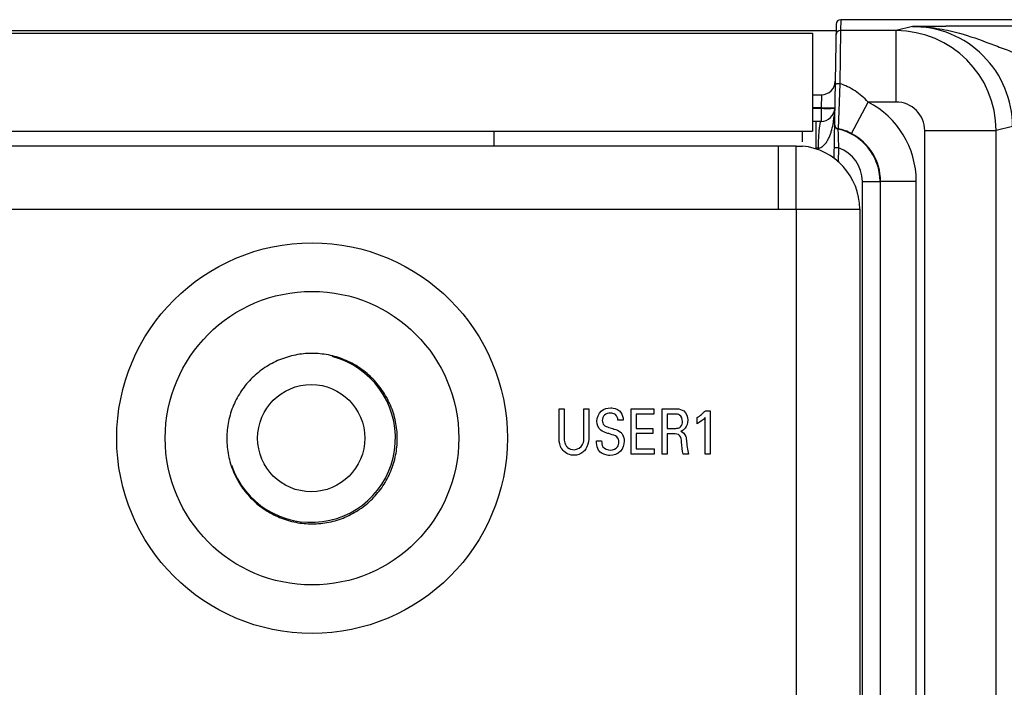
# Model space of a CAD drawing. Header units: inches. Extents: x 0 to 34, y 0 to 22.
# Tile 118 of 145: x 14.406 to 15.491, y 19.126 to 19.862. Entities that reach past the tile are written whole.
import ezdxf

# ---------------------------------------------------------------- set-up
doc = ezdxf.new("R2010")
doc.units = ezdxf.units.IN
doc.header["$LTSCALE"] = 1.87
doc.header["$MEASUREMENT"] = 0
doc.layers.get('0').update_dxf_attribs({"linetype": 'CONTINUOUS'})
for name, color, linetype in [('02___PRT_ALL_AXES', 7, 'CONTINUOUS'), ('ARTWORK', 7, 'CONTINUOUS'), ('DEPRESSIONS', 7, 'CONTINUOUS')]:
    doc.layers.add(name, color=color, linetype=linetype)

msp = doc.modelspace()

# ---------------------------------------------------------------- linework, layer by layer
at = {"color": 7, "linetype": 'CONTINUOUS'}
for p, q in [((15.311, 19.8624), (15.3108, 19.8504)), ((24.1338, 19.8624), (15.311, 19.8624)), ((12.4449, 19.8505), (15.3058, 19.8505)), ((15.306, 19.8575), (15.3034, 19.7093)), ((15.3108, 19.8504), (15.3099, 19.7918)), ((15.3722, 19.8504), (15.3108, 19.8504)), ((15.3902, 19.8549), (15.3722, 19.8504)), ((15.3722, 19.7716), (15.3722, 19.8504)), ((15.427, 19.855), (15.3902, 19.8549)), ((12.45, 19.8474), (15.28, 19.8474)), ((15.28, 19.8474), (15.28, 19.7394)), ((15.3099, 19.7918), (15.3081, 19.7421)), ((15.28, 19.7797), (15.2899, 19.7797)), ((15.2899, 19.7797), (15.2894, 19.7652)), ((15.2894, 19.7652), (15.28, 19.7652)), ((15.28, 19.7647), (15.2894, 19.7647)), ((15.2894, 19.7652), (15.3024, 19.7653)), ((15.2894, 19.7652), (15.2894, 19.7647)), ((15.2894, 19.7647), (15.2894, 19.7502)), ((15.3024, 19.7653), (15.3043, 19.7654)), ((15.3043, 19.7654), (15.3044, 19.7655)), ((15.3231, 19.7367), (15.3413, 19.7716)), ((15.3722, 19.7716), (15.3413, 19.7716)), ((15.2894, 19.7502), (15.28, 19.7502)), ((15.284, 19.7207), (15.2839, 19.7502)), ((15.3081, 19.7421), (15.308, 19.7417)), ((15.5005, 19.7447), (15.4824, 19.7401)), ((12.45, 19.7394), (15.28, 19.7394)), ((15.4037, 16.9266), (15.4037, 19.7401)), ((15.4037, 19.7401), (15.4824, 19.7401)), ((15.4824, 16.8122), (15.4824, 19.7401)), ((15.3087, 19.7211), (15.3037, 19.7212)), ((15.3087, 19.7211), (15.3084, 19.7053)), ((15.3348, 19.684), (15.3348, 16.9103)), ((15.3348, 19.684), (15.3545, 19.684)), ((15.3545, 19.684), (15.3545, 16.93)), ((15.3549, 16.9296), (15.3549, 19.6843)), ((15.3549, 19.6843), (15.3943, 19.6843)), ((15.3943, 16.928), (15.3943, 19.6843))]:
    msp.add_line(p, q, dxfattribs=at)
at = {"color": 3, "linetype": 'CONTINUOUS'}
for p, q in [((14.929, 19.7234), (14.929, 19.7394)), ((15.269, 19.7276), (15.269, 19.7394)), ((12.2114, 19.7234), (15.262, 19.7234)), ((15.242, 19.7234), (15.242, 19.6534)), ((15.262, 19.6534), (15.262, 19.723)), ((15.262, 19.723), (15.2689, 19.723)), ((12.1414, 19.6534), (15.332, 19.6534))]:
    msp.add_line(p, q, dxfattribs=at)
at = {"color": 7, "linetype": 'CONTINUOUS'}
msp.add_circle((14.7271, 19.4009), 0.0591, dxfattribs=at)
for centre, radius, start, end in [((15.311, 19.8574), 0.005, 90.0003, 178.9991), ((15.3108, 19.8454), 0.005, 90.0003, 178.9991), ((15.3722, 19.7401), 0.1102, 0.0011, 89.995), ((15.3903, 19.7447), 0.1102, 0.0041, 90.0099), ((15.5064, -4.3466), 24.2018, 90.00308, 90.18806), ((15.2899, 19.7947), 0.015, 270, 359.0001), ((15.2894, 19.7652), 0.015, 269.9996, 359), ((15.2959, 19.6843), 0.0984, 359.9976, 62.5221), ((15.3722, 19.7401), 0.0315, 0.0035, 90.0053), ((15.2114, 19.7648), 0.0929, 349.1939, 350.9947), ((15.2151, 19.7641), 0.0891, 348.9221, 349.1828), ((15.3091, 19.747), 0.005, 179.0037, 258.0515), ((15.3091, 19.7466), 0.005, 179.0029, 257.7068), ((15.2954, 19.684), 0.0591, 0.0042, 77.6942), ((15.2961, 19.6847), 0.0587, 62.5481, 78.1839), ((15.2959, 19.6843), 0.059, 359.9838, 62.528), ((15.3038, 18.975), 0.746, 91.356, 91.5226), ((15.2955, 19.684), 0.0394, 359.9979, 70.4078), ((15.2663, 19.7871), 0.1357, 310.5242, 310.7475), ((14.7271, 19.4009), 0.0929, 198.7544, 75.542)]:
    msp.add_arc(centre, radius, start, end, dxfattribs=at)
at = {"color": 3, "linetype": 'CONTINUOUS'}
msp.add_arc((15.262, 19.6534), 0.07, 0, 84.3311, dxfattribs=at)
at = {"color": 7, "linetype": 'CONTINUOUS'}
for points, knots in [([(15.3902, 19.8549), (15.3982, 19.8549), (15.4143, 19.8538), (15.43, 19.8506), (15.4377, 19.8486)], [0, 0, 0, 0, 0.499547, 1, 1, 1, 1]), ([(15.4377, 19.8486), (15.4491, 19.8457), (15.4659, 19.8399), (15.4881, 19.8314), (15.4994, 19.8272), (15.5051, 19.8252)], [0, 0, 0, 0, 0.493645, 0.744851, 1, 1, 1, 1]), ([(15.3099, 19.7918), (15.3092, 19.7918), (15.308, 19.7918), (15.3067, 19.7916), (15.3057, 19.7913), (15.3052, 19.7911), (15.3049, 19.7908), (15.3049, 19.7906)], [0, 0, 0, 0, 0.358647, 0.666391, 0.788155, 0.883927, 1, 1, 1, 1]), ([(15.3413, 19.7716), (15.3369, 19.7762), (15.3274, 19.7845), (15.3159, 19.7901), (15.3099, 19.7918)], [0, 0, 0, 0, 0.50106, 1, 1, 1, 1]), ([(15.2894, 19.7647), (15.2904, 19.7647), (15.2923, 19.7646), (15.2951, 19.7646), (15.2976, 19.7646), (15.2999, 19.7646), (15.3015, 19.7647), (15.3026, 19.7647), (15.3032, 19.7648), (15.3037, 19.7648), (15.3041, 19.7648), (15.3043, 19.7649), (15.3044, 19.7649), (15.3044, 19.7649)], [0, 0, 0, 0, 0.194684, 0.381864, 0.554389, 0.705633, 0.829811, 0.880227, 0.922196, 0.955334, 0.97935, 0.994107, 1, 1, 1, 1]), ([(15.2894, 19.7502), (15.2891, 19.7502), (15.2888, 19.7497), (15.2884, 19.7489), (15.288, 19.7474), (15.2875, 19.745), (15.2871, 19.7414), (15.2867, 19.737), (15.2863, 19.73), (15.2861, 19.7246), (15.2861, 19.7208)], [0, 0, 0, 0, 0.028326, 0.053835, 0.087695, 0.180062, 0.302996, 0.452254, 0.622442, 1, 1, 1, 1]), ([(15.2861, 19.7208), (15.2875, 19.7208), (15.2903, 19.7218), (15.2934, 19.7246), (15.2958, 19.7279), (15.2978, 19.7315), (15.2994, 19.7352), (15.3011, 19.7404), (15.3021, 19.7443), (15.3026, 19.7469)], [0, 0, 0, 0, 0.128989, 0.25559, 0.380775, 0.505215, 0.629235, 0.752997, 1, 1, 1, 1]), ([(15.308, 19.7417), (15.308, 19.7411), (15.3081, 19.7342), (15.3083, 19.7274), (15.3087, 19.7211)], [0, 0, 0, 0, 0.08347, 1, 1, 1, 1])]:
    msp.add_open_spline(points, degree=3, knots=knots, dxfattribs=at)
msp.add_open_spline([(15.3031, 19.7502), (15.3039, 19.7551), (15.3043, 19.76), (15.3044, 19.7649)], degree=3, dxfattribs=at)
at = {"layer": '02___PRT_ALL_AXES', "color": 3, "linetype": 'CONTINUOUS'}
for p, q in [((15.262, 19.6534), (15.262, 16.9283)), ((15.332, 19.6534), (15.332, 16.9283))]:
    msp.add_line(p, q, dxfattribs=at)
at = {"layer": 'ARTWORK', "color": 40, "linetype": 'CONTINUOUS'}
for p, q in [((15.0005, 19.4027), (15.0005, 19.4333)), ((15.0005, 19.4333), (15.006, 19.4333)), ((15.006, 19.4333), (15.006, 19.4022)), ((15.0278, 19.4025), (15.0278, 19.4333)), ((15.0278, 19.4333), (15.0332, 19.4333)), ((15.0332, 19.4333), (15.0332, 19.4023)), ((15.0798, 19.3831), (15.0798, 19.4333)), ((15.0798, 19.4333), (15.105, 19.4333)), ((15.0854, 19.4274), (15.0854, 19.4117)), ((15.105, 19.4274), (15.0854, 19.4274)), ((15.105, 19.4333), (15.105, 19.4274)), ((15.1143, 19.3831), (15.1143, 19.4333)), ((15.1143, 19.4333), (15.1286, 19.4333)), ((15.1197, 19.4274), (15.1197, 19.4117)), ((15.1285, 19.4274), (15.1197, 19.4274)), ((15.162, 19.4312), (15.167, 19.4312)), ((15.167, 19.4312), (15.167, 19.3831)), ((15.0712, 19.4208), (15.0654, 19.4208)), ((15.1527, 19.4167), (15.1527, 19.4236)), ((15.1616, 19.3831), (15.1616, 19.4236)), ((15.0854, 19.4117), (15.104, 19.4117)), ((15.0854, 19.4059), (15.0854, 19.3892)), ((15.104, 19.4059), (15.0854, 19.4059)), ((15.104, 19.4117), (15.104, 19.4059)), ((15.1197, 19.4117), (15.1285, 19.4117)), ((15.1198, 19.4058), (15.1198, 19.3831)), ((15.1268, 19.4058), (15.1198, 19.4058)), ((15.0416, 19.3978), (15.0474, 19.3978)), ((15.1054, 19.3831), (15.0798, 19.3831)), ((15.0854, 19.3892), (15.1054, 19.3892)), ((15.1054, 19.3892), (15.1054, 19.3831)), ((15.1198, 19.3831), (15.1143, 19.3831)), ((15.1433, 19.3831), (15.1374, 19.3831)), ((15.167, 19.3831), (15.1616, 19.3831))]:
    msp.add_line(p, q, dxfattribs=at)
for points, knots in [([(15.0422, 19.4196), (15.0422, 19.4236), (15.0454, 19.4321), (15.0538, 19.4343), (15.0575, 19.4343)], [0, 0, 0, 0, 0.524069, 1, 1, 1, 1]), ([(15.057, 19.4284), (15.0547, 19.4284), (15.0497, 19.4273), (15.0481, 19.4224), (15.0481, 19.4203)], [0, 0, 0, 0, 0.518258, 1, 1, 1, 1]), ([(15.0654, 19.4208), (15.0653, 19.423), (15.0635, 19.4277), (15.0589, 19.4284), (15.057, 19.4284)], [0, 0, 0, 0, 0.540078, 1, 1, 1, 1]), ([(15.0575, 19.4343), (15.0583, 19.4343), (15.0624, 19.434), (15.0668, 19.432), (15.0687, 19.4293)], [0, 0, 0, 0, 0.195514, 1, 1, 1, 1]), ([(15.1365, 19.4193), (15.1365, 19.4219), (15.1348, 19.4271), (15.1301, 19.4274), (15.1285, 19.4274)], [0, 0, 0, 0, 0.611823, 1, 1, 1, 1]), ([(15.1286, 19.4333), (15.1293, 19.4333), (15.1324, 19.4333), (15.1359, 19.4325), (15.1379, 19.4309)], [0, 0, 0, 0, 0.19743, 1, 1, 1, 1]), ([(15.0481, 19.4203), (15.0481, 19.4186), (15.0494, 19.4145), (15.0534, 19.4134), (15.0553, 19.4128)], [0, 0, 0, 0, 0.46066, 1, 1, 1, 1]), ([(15.1337, 19.4128), (15.134, 19.413), (15.1358, 19.4146), (15.1365, 19.4172), (15.1365, 19.4193)], [0, 0, 0, 0, 0.139974, 1, 1, 1, 1]), ([(15.0572, 19.4053), (15.0559, 19.4057), (15.0522, 19.4068), (15.0483, 19.4081), (15.0464, 19.4097)], [0, 0, 0, 0, 0.354248, 1, 1, 1, 1]), ([(15.0553, 19.4128), (15.0572, 19.4122), (15.0616, 19.4108), (15.0662, 19.4093), (15.0682, 19.4076)], [0, 0, 0, 0, 0.429376, 1, 1, 1, 1]), ([(15.0665, 19.3968), (15.0665, 19.3989), (15.0644, 19.4037), (15.0596, 19.4045), (15.0572, 19.4053)], [0, 0, 0, 0, 0.461578, 1, 1, 1, 1]), ([(15.0682, 19.4076), (15.0691, 19.4068), (15.0715, 19.404), (15.0722, 19.4001), (15.0722, 19.3976)], [0, 0, 0, 0, 0.305815, 1, 1, 1, 1]), ([(15.1356, 19.3964), (15.1353, 19.3989), (15.135, 19.4049), (15.1291, 19.4058), (15.1268, 19.4058)], [0, 0, 0, 0, 0.526566, 1, 1, 1, 1]), ([(15.1285, 19.4117), (15.1288, 19.4117), (15.1305, 19.4117), (15.1325, 19.4119), (15.1337, 19.4128)], [0, 0, 0, 0, 0.161284, 1, 1, 1, 1]), ([(15.1347, 19.4085), (15.1372, 19.4077), (15.1404, 19.4042), (15.1407, 19.4002), (15.1409, 19.3989)], [0, 0, 0, 0, 0.661904, 1, 1, 1, 1]), ([(15.0028, 19.39), (15.0025, 19.3906), (15.0006, 19.3946), (15.0005, 19.3991), (15.0005, 19.4027)], [0, 0, 0, 0, 0.158838, 1, 1, 1, 1]), ([(15.006, 19.4022), (15.006, 19.4011), (15.0061, 19.398), (15.0068, 19.3948), (15.0078, 19.3932)], [0, 0, 0, 0, 0.374352, 1, 1, 1, 1]), ([(15.0078, 19.3932), (15.0084, 19.3922), (15.0106, 19.3894), (15.0145, 19.3882), (15.017, 19.3882)], [0, 0, 0, 0, 0.305741, 1, 1, 1, 1]), ([(15.017, 19.3882), (15.0207, 19.3882), (15.0278, 19.3926), (15.0278, 19.3996), (15.0278, 19.4025)], [0, 0, 0, 0, 0.563798, 1, 1, 1, 1]), ([(15.0332, 19.4023), (15.0332, 19.4015), (15.0331, 19.3969), (15.0319, 19.3922), (15.0299, 19.389)], [0, 0, 0, 0, 0.182851, 1, 1, 1, 1]), ([(15.044, 19.3876), (15.0425, 19.39), (15.0417, 19.3936), (15.0416, 19.3971), (15.0416, 19.3978)], [0, 0, 0, 0, 0.799759, 1, 1, 1, 1]), ([(15.0474, 19.3978), (15.0475, 19.3956), (15.0479, 19.3899), (15.0541, 19.3878), (15.0571, 19.3878)], [0, 0, 0, 0, 0.416031, 1, 1, 1, 1]), ([(15.0722, 19.3976), (15.0722, 19.3936), (15.0696, 19.3847), (15.0606, 19.3819), (15.0564, 19.3819)], [0, 0, 0, 0, 0.485208, 1, 1, 1, 1]), ([(15.0571, 19.3878), (15.0599, 19.3878), (15.0653, 19.3898), (15.0665, 19.3949), (15.0665, 19.3968)], [0, 0, 0, 0, 0.603146, 1, 1, 1, 1]), ([(15.017, 19.382), (15.0159, 19.382), (15.0104, 19.3825), (15.005, 19.3862), (15.0028, 19.39)], [0, 0, 0, 0, 0.198232, 1, 1, 1, 1]), ([(15.0299, 19.389), (15.029, 19.3876), (15.0257, 19.3837), (15.0204, 19.382), (15.017, 19.382)], [0, 0, 0, 0, 0.326228, 1, 1, 1, 1]), ([(15.0564, 19.3819), (15.0555, 19.3819), (15.0509, 19.3821), (15.0459, 19.3845), (15.044, 19.3876)], [0, 0, 0, 0, 0.200573, 1, 1, 1, 1])]:
    msp.add_open_spline(points, degree=3, knots=knots, dxfattribs=at)
for points in [[(15.0687, 19.4293), (15.0705, 19.4269), (15.071, 19.4237), (15.0712, 19.4208)], [(15.1379, 19.4309), (15.1408, 19.4286), (15.1423, 19.4244), (15.1423, 19.4207)], [(15.1527, 19.4236), (15.1561, 19.4258), (15.1593, 19.4283), (15.162, 19.4312)], [(15.0464, 19.4097), (15.0436, 19.412), (15.0422, 19.416), (15.0422, 19.4196)], [(15.1423, 19.4207), (15.1423, 19.4176), (15.1414, 19.4142), (15.1395, 19.4118)], [(15.1616, 19.4236), (15.159, 19.4209), (15.156, 19.4186), (15.1527, 19.4167)], [(15.1395, 19.4118), (15.1383, 19.4103), (15.1366, 19.4092), (15.1347, 19.4085)], [(15.1374, 19.3831), (15.1363, 19.3874), (15.136, 19.3919), (15.1356, 19.3964)], [(15.1409, 19.3989), (15.1414, 19.3936), (15.1419, 19.3882), (15.1433, 19.3831)]]:
    msp.add_open_spline(points, degree=3, dxfattribs=at)
at = {"layer": 'DEPRESSIONS', "color": 3, "linetype": 'CONTINUOUS'}
for radius in [0.2154, 0.1619]:
    msp.add_circle((14.728, 19.4009), radius, dxfattribs=at)
for start, end in [(179.6952, 180), (0, 0.3048)]:
    msp.add_arc((14.728, 19.4004), 0.094, start, end, dxfattribs=at)
for points, knots in [([(14.822, 19.4009), (14.822, 19.407), (14.821, 19.4164), (14.8179, 19.4284), (14.8146, 19.4372), (14.8105, 19.4457), (14.8056, 19.4536), (14.8001, 19.461), (14.7938, 19.4677), (14.7871, 19.4737), (14.7773, 19.4808), (14.7664, 19.4865), (14.7549, 19.4906), (14.7431, 19.4935), (14.7278, 19.495), (14.7095, 19.4932), (14.692, 19.4878), (14.6758, 19.4793), (14.6616, 19.4678), (14.6498, 19.4537), (14.6409, 19.4373), (14.6353, 19.4195), (14.634, 19.407), (14.634, 19.4009)], [0, 0, 0, 0, 0.062966, 0.094789, 0.126807, 0.158779, 0.190461, 0.221799, 0.252836, 0.283623, 0.31434, 0.376241, 0.40746, 0.438669, 0.500847, 0.562823, 0.624918, 0.686803, 0.748333, 0.810353, 0.873588, 0.937132, 1, 1, 1, 1]), ([(14.634, 19.4004), (14.634, 19.3942), (14.6349, 19.3848), (14.638, 19.3727), (14.6423, 19.361), (14.6496, 19.3474), (14.6614, 19.3332), (14.6733, 19.3235), (14.6839, 19.3172), (14.6922, 19.3133), (14.701, 19.3102), (14.713, 19.3072), (14.7284, 19.3058), (14.7468, 19.3077), (14.7616, 19.3122), (14.7727, 19.3175), (14.7832, 19.3239), (14.795, 19.3336), (14.8067, 19.3479), (14.8154, 19.3642), (14.8208, 19.3819), (14.822, 19.3942), (14.822, 19.4004)], [0, 0, 0, 0, 0.063075, 0.094814, 0.126656, 0.189684, 0.25161, 0.3135, 0.344664, 0.375984, 0.407387, 0.438796, 0.501426, 0.563844, 0.626334, 0.657611, 0.688793, 0.750786, 0.812574, 0.87483, 0.937424, 1, 1, 1, 1])]:
    msp.add_open_spline(points, degree=3, knots=knots, dxfattribs=at)

doc.saveas('drawing.dxf')
